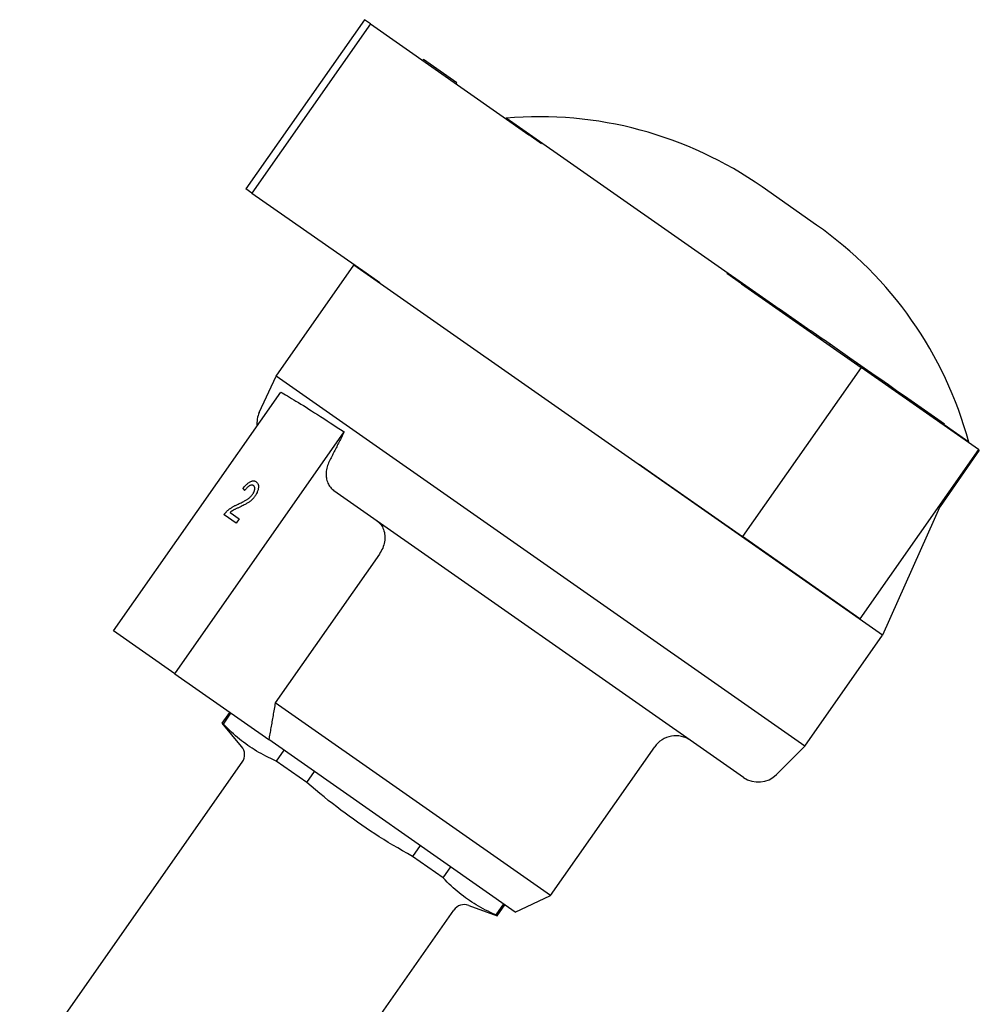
# Model space of a CAD drawing. Header units: millimetres. Extents: x 71 to 354, y -280 to 93.
# Tile 6 of 19: x 136 to 210, y -87 to -11. Entities that reach past the tile are written whole.
import ezdxf

# ---------------------------------------------------------------- set-up
doc = ezdxf.new("R2010")
doc.units = ezdxf.units.MM
doc.layers.add('Detail', color=2, linetype='Continuous')

msp = doc.modelspace()

# ---------------------------------------------------------------- linework, layer by layer
at = {"layer": 'Detail'}
for p, q in [((162.652, -10.804), (153.474, -23.91)), ((163.123, -11.134), (153.945, -24.24)), ((163.123, -11.134), (162.652, -10.804)), ((163.123, -11.134), (175.404, -19.734)), ((167.167, -13.965), (167.224, -13.884)), ((168.536, -14.802), (167.224, -13.884)), ((169.806, -15.692), (168.536, -14.802)), ((169.749, -15.773), (169.806, -15.692)), ((173.63, -18.431), (173.594, -18.466)), ((194.784, -33.243), (173.63, -18.431)), ((176.39, -20.424), (175.404, -19.734)), ((153.945, -24.24), (153.474, -23.91)), ((153.945, -24.24), (162.787, -30.431)), ((197.684, -26.716), (193.468, -23.764)), ((155.819, -38.432), (161.842, -29.831)), ((161.879, -29.795), (161.842, -29.831)), ((202.799, -58.51), (161.842, -29.831)), ((162.787, -30.431), (163.857, -31.181)), ((191.87, -31.263), (190.739, -30.471)), ((191.87, -31.263), (201.138, -37.752)), ((194.755, -33.283), (194.813, -33.201)), ((194.813, -33.201), (197.252, -34.909)), ((197.195, -34.991), (197.252, -34.909)), ((198.131, -35.525), (197.252, -34.909)), ((198.074, -35.607), (198.131, -35.525)), ((198.228, -35.593), (198.131, -35.525)), ((198.736, -35.948), (198.228, -35.593)), ((198.678, -36.03), (198.736, -35.948)), ((200.28, -37.03), (198.736, -35.948)), ((200.874, -37.445), (200.28, -37.03)), ((201.138, -37.752), (191.96, -50.859)), ((200.816, -37.527), (200.874, -37.445)), ((201.637, -37.98), (200.874, -37.445)), ((210.227, -44.117), (201.138, -37.752)), ((201.58, -38.062), (201.637, -37.98)), ((201.967, -38.211), (201.637, -37.98)), ((154.511, -41.237), (155.819, -38.432)), ((196.777, -67.111), (155.819, -38.432)), ((201.909, -38.293), (201.967, -38.211)), ((202.582, -38.641), (201.967, -38.211)), ((202.524, -38.723), (202.582, -38.641)), ((203.255, -39.113), (202.582, -38.641)), ((143.213, -58.171), (156.173, -39.661)), ((203.198, -39.195), (203.255, -39.113)), ((203.585, -39.344), (203.255, -39.113)), ((203.527, -39.425), (203.585, -39.344)), ((203.892, -39.558), (203.585, -39.344)), ((203.834, -39.64), (203.892, -39.558)), ((204.502, -39.986), (203.892, -39.558)), ((204.444, -40.068), (204.502, -39.986)), ((207.346, -41.977), (204.502, -39.986)), ((207.288, -42.059), (207.346, -41.977)), ((207.602, -42.157), (207.346, -41.977)), ((207.545, -42.239), (207.602, -42.157)), ((209.48, -43.534), (207.573, -42.198)), ((147.964, -61.497), (161.088, -42.755)), ((210.227, -44.117), (201.05, -57.223)), ((210.302, -44.169), (207.257, -48.518)), ((209.48, -43.534), (209.46, -43.58)), ((210.227, -44.117), (210.302, -44.169)), ((183.951, -45.25), (185.271, -46.175)), ((185.271, -46.175), (191.96, -50.859)), ((153.39, -47.29), (153.39, -47.29)), ((154.27, -46.616), (154.27, -46.616)), ((192.028, -69.524), (160.295, -47.304)), ((207.453, -48.079), (202.799, -58.51)), ((152.716, -49.817), (151.783, -49.164)), ((152.246, -48.984), (152.953, -49.479)), ((152.953, -49.479), (152.716, -49.817)), ((152.953, -49.479), (152.716, -49.818)), ((152.953, -49.479), (152.953, -49.479)), ((152.716, -49.818), (152.716, -49.817)), ((201.05, -57.223), (191.96, -50.859)), ((163.818, -52.212), (155.747, -63.739)), ((147.964, -61.497), (143.213, -58.171)), ((196.777, -67.111), (202.799, -58.51)), ((147.964, -61.497), (155.249, -66.598)), ((177.082, -78.678), (155.747, -63.739)), ((151.638, -65.326), (152.228, -64.483)), ((151.726, -65.387), (152.316, -64.545)), ((151.726, -65.387), (151.638, -65.326)), ((153.141, -67.117), (151.638, -65.326)), ((174.346, -79.97), (155.249, -66.598)), ((194.589, -69.3), (196.777, -67.111)), ((156.412, -67.413), (155.822, -68.255)), ((177.082, -78.678), (185.153, -67.15)), ((135.945, -92.968), (153.194, -68.333)), ((158.191, -69.914), (155.822, -68.255)), ((158.191, -69.914), (158.781, -69.072)), ((166.973, -74.807), (166.382, -75.65)), ((168.752, -77.309), (166.382, -75.65)), ((168.752, -77.309), (169.342, -76.466)), ((173.438, -79.334), (172.847, -80.177)), ((174.346, -79.97), (177.082, -78.678)), ((152.328, -104.439), (169.577, -79.805)), ((170.738, -79.439), (172.936, -80.239)), ((172.936, -80.239), (173.526, -79.396)), ((172.936, -80.239), (172.847, -80.177))]:
    msp.add_line(p, q, dxfattribs=at)
at = {"layer": 'Detail', "flags": 128}
for points in [[(156.173, -39.661), (156.292, -39.728), (156.419, -39.801), (156.554, -39.879), (156.697, -39.964), (156.849, -40.054), (157.009, -40.15), (157.177, -40.252), (157.352, -40.36), (157.536, -40.473), (157.727, -40.591), (157.925, -40.715), (158.131, -40.844), (158.344, -40.979), (158.563, -41.118), (158.79, -41.262), (159.022, -41.411), (159.262, -41.565), (159.507, -41.723), (159.758, -41.885), (160.014, -42.052), (160.275, -42.222), (160.542, -42.396), (160.813, -42.574), (161.088, -42.755)], [(161.088, -42.755), (161.039, -42.85), (160.991, -42.946), (160.942, -43.042), (160.894, -43.137), (160.846, -43.233), (160.797, -43.328), (160.749, -43.424), (160.701, -43.519), (160.653, -43.614), (160.604, -43.709), (160.556, -43.804), (160.508, -43.899), (160.46, -43.994), (160.412, -44.089), (160.364, -44.184), (160.316, -44.279), (160.268, -44.373), (160.22, -44.468), (160.172, -44.562), (160.124, -44.657), (160.077, -44.751), (160.029, -44.845), (159.981, -44.94), (159.934, -45.034)], [(159.934, -45.034), (159.882, -45.141), (159.837, -45.25), (159.799, -45.357), (159.767, -45.461), (159.74, -45.568), (159.719, -45.679), (159.702, -45.791), (159.692, -45.903), (159.687, -46.013), (159.688, -46.119), (159.695, -46.219), (159.71, -46.321), (159.73, -46.424), (159.756, -46.525), (159.787, -46.624), (159.823, -46.717), (159.864, -46.804), (159.909, -46.886), (159.962, -46.966), (160.021, -47.043), (160.084, -47.117), (160.152, -47.186), (160.223, -47.249), (160.295, -47.304)], [(153.248, -47.135), (153.297, -47.071), (153.347, -47.011), (153.395, -46.955), (153.443, -46.902), (153.491, -46.853), (153.538, -46.807), (153.584, -46.765), (153.63, -46.727), (153.675, -46.692), (153.72, -46.661), (153.764, -46.633), (153.808, -46.609), (153.851, -46.589), (153.894, -46.572), (153.935, -46.56), (153.975, -46.551), (154.015, -46.546), (154.054, -46.544), (154.092, -46.547), (154.129, -46.553), (154.165, -46.563), (154.201, -46.577), (154.236, -46.595), (154.27, -46.616)], [(153.39, -47.29), (153.383, -47.283), (153.377, -47.277), (153.371, -47.27), (153.365, -47.264), (153.36, -47.257), (153.354, -47.251), (153.348, -47.244), (153.342, -47.238), (153.336, -47.231), (153.33, -47.225), (153.324, -47.218), (153.318, -47.212), (153.312, -47.205), (153.306, -47.199), (153.3, -47.193), (153.294, -47.186), (153.289, -47.18), (153.283, -47.173), (153.277, -47.167), (153.271, -47.161), (153.265, -47.154), (153.259, -47.148), (153.254, -47.141), (153.248, -47.135)], [(154.062, -46.904), (154.041, -46.891), (154.019, -46.88), (153.996, -46.872), (153.972, -46.867), (153.948, -46.864), (153.923, -46.864), (153.898, -46.867), (153.871, -46.872), (153.844, -46.88), (153.816, -46.89), (153.787, -46.903), (153.758, -46.919), (153.728, -46.937), (153.698, -46.958), (153.668, -46.981), (153.637, -47.006), (153.607, -47.033), (153.576, -47.063), (153.545, -47.095), (153.514, -47.129), (153.483, -47.166), (153.452, -47.205), (153.421, -47.246), (153.39, -47.29)], [(154.062, -46.904), (154.041, -46.891), (154.019, -46.88), (153.996, -46.872), (153.973, -46.867), (153.948, -46.864), (153.923, -46.864), (153.898, -46.867), (153.871, -46.872), (153.844, -46.88), (153.816, -46.89), (153.787, -46.903), (153.758, -46.919), (153.728, -46.937), (153.698, -46.958), (153.668, -46.981), (153.637, -47.006), (153.607, -47.033), (153.576, -47.063), (153.545, -47.095), (153.515, -47.129), (153.484, -47.166), (153.452, -47.205), (153.421, -47.246), (153.39, -47.29)], [(153.988, -47.591), (154.011, -47.556), (154.033, -47.522), (154.053, -47.487), (154.072, -47.453), (154.088, -47.419), (154.103, -47.385), (154.117, -47.351), (154.128, -47.317), (154.138, -47.284), (154.146, -47.25), (154.153, -47.217), (154.158, -47.184), (154.161, -47.152), (154.162, -47.122), (154.161, -47.093), (154.157, -47.066), (154.152, -47.04), (154.145, -47.016), (154.136, -46.993), (154.125, -46.972), (154.112, -46.953), (154.098, -46.935), (154.081, -46.919), (154.062, -46.904)], [(154.27, -46.616), (154.302, -46.641), (154.331, -46.669), (154.357, -46.699), (154.38, -46.731), (154.399, -46.766), (154.416, -46.804), (154.428, -46.843), (154.438, -46.885), (154.444, -46.93), (154.447, -46.977), (154.446, -47.026), (154.442, -47.077), (154.435, -47.13), (154.425, -47.184), (154.413, -47.237), (154.397, -47.291), (154.379, -47.345), (154.358, -47.4), (154.334, -47.455), (154.307, -47.51), (154.278, -47.565), (154.245, -47.621), (154.21, -47.677), (154.172, -47.733)], [(154.27, -46.616), (154.302, -46.641), (154.331, -46.669), (154.357, -46.699), (154.38, -46.731), (154.4, -46.766), (154.416, -46.804), (154.428, -46.843), (154.438, -46.885), (154.444, -46.93), (154.447, -46.977), (154.446, -47.026), (154.442, -47.077), (154.435, -47.13), (154.425, -47.184), (154.413, -47.237), (154.397, -47.291), (154.379, -47.345), (154.358, -47.4), (154.334, -47.455), (154.307, -47.51), (154.278, -47.565), (154.245, -47.621), (154.21, -47.677), (154.172, -47.733)], [(152.868, -48.345), (152.949, -48.307), (153.026, -48.271), (153.1, -48.236), (153.171, -48.201), (153.238, -48.168), (153.301, -48.135), (153.361, -48.103), (153.417, -48.072), (153.47, -48.042), (153.519, -48.013), (153.565, -47.984), (153.606, -47.956), (153.646, -47.929), (153.684, -47.9), (153.72, -47.872), (153.755, -47.843), (153.789, -47.813), (153.822, -47.783), (153.853, -47.752), (153.883, -47.721), (153.911, -47.689), (153.938, -47.657), (153.963, -47.624), (153.988, -47.591)], [(154.172, -47.733), (154.141, -47.776), (154.109, -47.818), (154.077, -47.858), (154.043, -47.898), (154.008, -47.936), (153.972, -47.974), (153.935, -48.01), (153.898, -48.046), (153.858, -48.081), (153.817, -48.115), (153.774, -48.149), (153.729, -48.182), (153.682, -48.215), (153.633, -48.247), (153.583, -48.279), (153.53, -48.31), (153.473, -48.342), (153.41, -48.376), (153.341, -48.411), (153.265, -48.449), (153.184, -48.489), (153.095, -48.531), (153.001, -48.575), (152.901, -48.622)], [(154.172, -47.733), (154.141, -47.776), (154.109, -47.818), (154.077, -47.858), (154.043, -47.898), (154.008, -47.936), (153.972, -47.974), (153.935, -48.011), (153.898, -48.046), (153.858, -48.081), (153.817, -48.115), (153.774, -48.149), (153.729, -48.182), (153.682, -48.215), (153.633, -48.247), (153.583, -48.279), (153.53, -48.31), (153.473, -48.342), (153.41, -48.376), (153.341, -48.411), (153.265, -48.449), (153.184, -48.489), (153.096, -48.531), (153.001, -48.575), (152.901, -48.622)], [(151.973, -48.932), (152.001, -48.904), (152.03, -48.876), (152.06, -48.849), (152.089, -48.822), (152.12, -48.796), (152.151, -48.77), (152.182, -48.745), (152.214, -48.72), (152.246, -48.695), (152.279, -48.672), (152.312, -48.648), (152.346, -48.625), (152.381, -48.603), (152.418, -48.58), (152.456, -48.557), (152.495, -48.534), (152.536, -48.511), (152.579, -48.488), (152.623, -48.464), (152.669, -48.44), (152.716, -48.417), (152.765, -48.393), (152.816, -48.369), (152.868, -48.345)], [(152.901, -48.622), (152.846, -48.647), (152.794, -48.671), (152.745, -48.693), (152.699, -48.715), (152.657, -48.735), (152.618, -48.754), (152.582, -48.772), (152.549, -48.789), (152.52, -48.804), (152.494, -48.818), (152.471, -48.831), (152.451, -48.842), (152.433, -48.853), (152.415, -48.864), (152.397, -48.875), (152.38, -48.887), (152.362, -48.898), (152.345, -48.91), (152.328, -48.922), (152.311, -48.934), (152.295, -48.946), (152.278, -48.959), (152.262, -48.971), (152.246, -48.984)], [(152.901, -48.622), (152.846, -48.647), (152.794, -48.671), (152.745, -48.693), (152.699, -48.715), (152.657, -48.735), (152.618, -48.754), (152.582, -48.772), (152.549, -48.789), (152.52, -48.804), (152.494, -48.818), (152.471, -48.831), (152.451, -48.842), (152.433, -48.853), (152.415, -48.864), (152.397, -48.875), (152.38, -48.887), (152.362, -48.898), (152.345, -48.91), (152.328, -48.922), (152.311, -48.934), (152.295, -48.946), (152.279, -48.959), (152.262, -48.971), (152.246, -48.984)], [(151.783, -49.164), (151.79, -49.153), (151.797, -49.143), (151.805, -49.132), (151.812, -49.122), (151.82, -49.112), (151.827, -49.102), (151.835, -49.091), (151.842, -49.081), (151.85, -49.071), (151.858, -49.062), (151.866, -49.052), (151.874, -49.042), (151.882, -49.032), (151.89, -49.023), (151.898, -49.014), (151.906, -49.004), (151.914, -48.995), (151.922, -48.986), (151.931, -48.977), (151.939, -48.968), (151.947, -48.959), (151.956, -48.95), (151.964, -48.941), (151.973, -48.932)], [(163.625, -49.636), (163.707, -49.698), (163.786, -49.77), (163.861, -49.85), (163.931, -49.935), (163.994, -50.025), (164.048, -50.116), (164.095, -50.212), (164.137, -50.317), (164.172, -50.428), (164.201, -50.542), (164.222, -50.658), (164.236, -50.773), (164.241, -50.888), (164.238, -51.011), (164.228, -51.137), (164.211, -51.264), (164.187, -51.389), (164.156, -51.509), (164.118, -51.627), (164.071, -51.749), (164.016, -51.871), (163.955, -51.99), (163.888, -52.105), (163.818, -52.212)], [(155.747, -63.739), (155.725, -63.864), (155.703, -63.989), (155.682, -64.113), (155.66, -64.237), (155.638, -64.36), (155.617, -64.482), (155.596, -64.604), (155.575, -64.726), (155.554, -64.847), (155.533, -64.967), (155.512, -65.087), (155.491, -65.206), (155.47, -65.325), (155.45, -65.443), (155.429, -65.561), (155.409, -65.678), (155.388, -65.795), (155.368, -65.911), (155.348, -66.027), (155.328, -66.142), (155.308, -66.257), (155.288, -66.371), (155.269, -66.485), (155.249, -66.598)], [(155.822, -68.255), (155.613, -68.163), (155.411, -68.07), (155.213, -67.976), (155.021, -67.88), (154.834, -67.782), (154.65, -67.683), (154.471, -67.582), (154.295, -67.478), (154.122, -67.373), (153.952, -67.265), (153.785, -67.154), (153.62, -67.041), (153.457, -66.925), (153.296, -66.805), (153.137, -66.683), (152.978, -66.556), (152.821, -66.426), (152.664, -66.292), (152.508, -66.154), (152.352, -66.011), (152.197, -65.863), (152.04, -65.71), (151.884, -65.552), (151.726, -65.387)], [(166.382, -75.65), (165.991, -75.43), (165.609, -75.211), (165.235, -74.993), (164.868, -74.775), (164.509, -74.557), (164.156, -74.339), (163.809, -74.12), (163.466, -73.9), (163.128, -73.678), (162.793, -73.455), (162.462, -73.23), (162.133, -73.002), (161.806, -72.771), (161.481, -72.536), (161.157, -72.298), (160.833, -72.056), (160.509, -71.81), (160.184, -71.558), (159.859, -71.301), (159.531, -71.038), (159.201, -70.768), (158.868, -70.491), (158.532, -70.207), (158.191, -69.914)], [(172.847, -80.177), (172.639, -80.085), (172.436, -79.992), (172.239, -79.897), (172.047, -79.801), (171.859, -79.704), (171.676, -79.604), (171.496, -79.503), (171.321, -79.4), (171.148, -79.294), (170.978, -79.186), (170.811, -79.076), (170.646, -78.962), (170.483, -78.846), (170.322, -78.727), (170.162, -78.604), (170.004, -78.478), (169.847, -78.348), (169.69, -78.214), (169.534, -78.076), (169.378, -77.933), (169.222, -77.785), (169.066, -77.632), (168.909, -77.473), (168.752, -77.309)]]:
    msp.add_lwpolyline(points, dxfattribs=at)
at = {"layer": 'Detail'}
for centre, radius, start, end in [((176.205, -48.419), 30.098, 55, 94.90677), ((180.42, -51.371), 30.098, 15.09323, 55), ((156.323, -42.082), 1.999, 155, 185.89512), ((186.791, -68.297), 1.999, 55, 145), ((152.375, -67.76), 1, 325, 40), ((193.175, -67.886), 1.999, 235, 315), ((170.396, -80.379), 1, 70, 145)]:
    msp.add_arc(centre, radius, start, end, dxfattribs=at)

doc.saveas('drawing.dxf')
